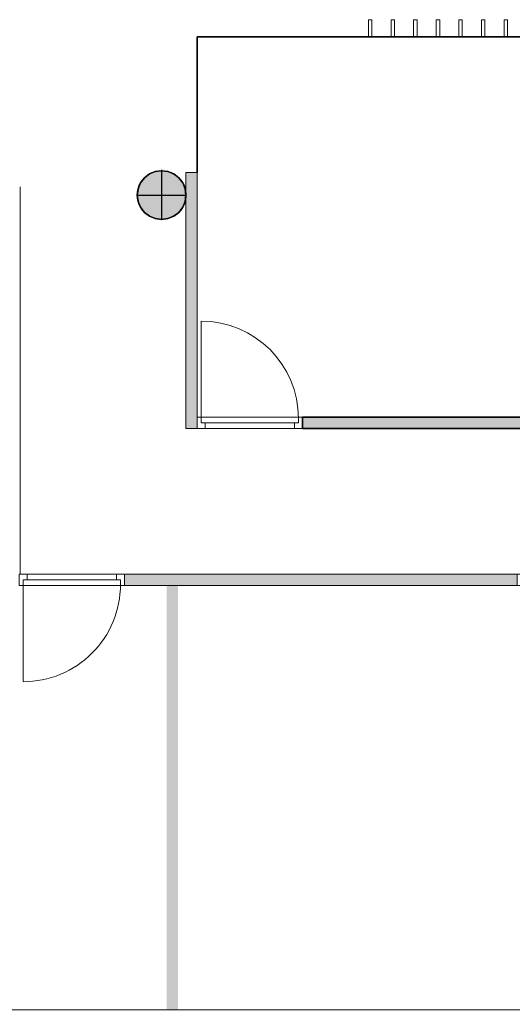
# Model space of a CAD drawing. Header units: inches. Extents: x 15 to 546804, y -66 to 267312.
# Tile 252 of 256: x 420821 to 425173, y 121906 to 130606. Entities that reach past the tile are written whole.
import ezdxf

# ---------------------------------------------------------------- set-up
doc = ezdxf.new("R2010")
doc.units = ezdxf.units.IN
doc.header["$MEASUREMENT"] = 0

msp = doc.modelspace()

# ---------------------------------------------------------------- hatches: boundary and pattern name
at = {"lineweight": 20}
h = msp.add_hatch(color=7, dxfattribs=at)
h.dxf.hatch_style = 1
h.paths.add_polyline_path([(422074.7, 129271.2), (422074.7, 129055.7), (422290.1, 129055.7, 0.414214)])
h.paths.add_polyline_path([(422074.7, 129271.2, 0.414214), (421859.3, 129055.7), (422074.7, 129055.7)])
h.paths.add_polyline_path([(422074.7, 129055.7), (421859.3, 129055.7, 0.414214), (422074.7, 128840.3)])
h.paths.add_polyline_path([(422290.1, 129055.7), (422074.7, 129055.7), (422074.7, 128840.3, 0.414214)])
h = msp.add_hatch(color=7, dxfattribs=at)
h.dxf.hatch_style = 1
h.paths.add_polyline_path([(422290.1, 126992.7), (422390.1, 126992.7), (422390.1, 129255.7), (422290.1, 129255.7)])
h = msp.add_hatch(color=7, dxfattribs=at)
h.dxf.hatch_style = 1
h.paths.add_polyline_path([(423319.1, 126992.7), (428044.5, 126992.7), (428044.5, 127092.7), (423319.1, 127092.7)])
h = msp.add_hatch(color=7, dxfattribs=at)
h.dxf.hatch_style = 1
h.paths.add_polyline_path([(421746.1, 125605.7), (425215.1, 125605.7), (425215.1, 125705.7), (421746.1, 125705.7)])
h = msp.add_hatch(color=7, dxfattribs=at)
h.dxf.hatch_style = 1
h.paths.add_polyline_path([(422219.1, 125705.7), (422119.1, 125705.7), (422119.1, 121855.7), (422219.1, 121855.7)])

# ---------------------------------------------------------------- linework, layer by layer
at = {"color": 7, "lineweight": 20}
for p, q in [((423931.8, 130605.7, 300), (423901.8, 130605.7, 300)), ((423901.8, 130605.7, 300), (423901.8, 130455.7, 300)), ((423931.8, 130455.7, 300), (423931.8, 130605.7, 300)), ((424131.8, 130605.7, 300), (424101.8, 130605.7, 300)), ((424101.8, 130605.7, 300), (424101.8, 130455.7, 300)), ((424131.8, 130455.7, 300), (424131.8, 130605.7, 300)), ((424331.8, 130605.7, 0), (424301.8, 130605.7, 0)), ((424301.8, 130605.7, 0), (424301.8, 130455.7, 0)), ((424331.8, 130455.7, 0), (424331.8, 130605.7, 0)), ((424531.8, 130605.7, 0), (424501.8, 130605.7, 0)), ((424501.8, 130605.7, 0), (424501.8, 130455.7, 0)), ((424531.8, 130455.7, 0), (424531.8, 130605.7, 0)), ((424731.8, 130605.7, 0), (424701.8, 130605.7, 0)), ((424701.8, 130605.7, 0), (424701.8, 130455.7, 0)), ((424731.8, 130455.7, 0), (424731.8, 130605.7, 0)), ((424931.8, 130605.7, 0), (424901.8, 130605.7, 0)), ((424901.8, 130605.7, 0), (424901.8, 130455.7, 0)), ((424931.8, 130455.7, 0), (424931.8, 130605.7, 0)), ((425131.8, 130605.7, 0), (425101.8, 130605.7, 0)), ((425101.8, 130605.7, 0), (425101.8, 130455.7, 0)), ((425131.8, 130455.7, 0), (425131.8, 130605.7, 0)), ((428973.5, 130455.7, 3000), (422390.1, 130455.7, 3000)), ((422390.1, 130455.7, 2700), (422390.1, 130455.7, 3000)), ((425631.8, 130455.7, 2700), (422390.1, 130455.7, 2700)), ((422390.1, 130455.7, 300), (422390.1, 127092.7, 300)), ((428973.5, 130455.7, 300), (422390.1, 130455.7, 300)), ((423901.8, 130455.7, 300), (423931.8, 130455.7, 300)), ((424101.8, 130455.7, 300), (424131.8, 130455.7, 300)), ((424301.8, 130455.7, 0), (424331.8, 130455.7, 0)), ((424501.8, 130455.7, 0), (424531.8, 130455.7, 0)), ((424701.8, 130455.7, 0), (424731.8, 130455.7, 0)), ((424901.8, 130455.7, 0), (424931.8, 130455.7, 0)), ((425101.8, 130455.7, 0), (425131.8, 130455.7, 0)), ((422390.1, 129255.7, 300), (422290.1, 129255.7, 300)), ((422290.1, 129255.7, 300), (422290.1, 126992.7, 300)), ((422390.1, 126992.7, 300), (422390.1, 129255.7, 300)), ((420824.2, 129127.4, 300), (420824.2, 129105.7, 300)), ((420824.2, 129105.7, 300), (420824.2, 125705.7, 300)), ((422425.1, 127082.7, 300), (422425.1, 127941.7, 300)), ((422390.1, 127092.7, 300), (422425.1, 127092.7, 300)), ((423319.1, 127092.7, 2500), (422390.1, 127092.7, 2500)), ((422390.1, 127092.7, 2500), (422390.1, 127092.7, 300)), ((422390.1, 126992.7, 300), (422390.1, 127092.7, 300)), ((422390.1, 126992.7, 2500), (422390.1, 127092.7, 2500)), ((422390.1, 127092.7, 300), (428973.5, 127092.7, 300)), ((422425.1, 127042.7, 300), (422425.1, 127092.7, 300)), ((422425.1, 127092.7, 2465), (422425.1, 127092.7, 300)), ((423284.1, 127092.7, 2465), (422425.1, 127092.7, 2465)), ((422425.1, 127042.7, 2465), (422425.1, 127092.7, 2465)), ((422425.1, 127082.7, 2465), (422425.1, 127082.7, 300)), ((422425.1, 127042.7, 2465), (422425.1, 127082.7, 2465)), ((422425.1, 127042.7, 300), (422425.1, 127082.7, 300)), ((422425.1, 127042.7, 2465), (422425.1, 127042.7, 300)), ((422460.1, 127042.7, 300), (422425.1, 127042.7, 300)), ((422460.1, 127042.7, 2465), (422425.1, 127042.7, 2465)), ((422425.1, 127042.7, 300), (423284.1, 127042.7, 300)), ((422425.1, 127042.7, 2465), (422425.1, 127042.7, 300)), ((423284.1, 127042.7, 2465), (422425.1, 127042.7, 2465)), ((422425.1, 127042.7, 300), (422479.9, 127042.7, 370.8)), ((422479.9, 127042.7, 2359.2), (422425.1, 127042.7, 2430)), ((422460.1, 126992.7, 300), (422460.1, 127042.7, 300)), ((422460.1, 126992.7, 2430), (422460.1, 127042.7, 2430)), ((422460.1, 127042.7, 2430), (422460.1, 127042.7, 300)), ((423249.1, 127042.7, 2430), (422460.1, 127042.7, 2430)), ((423249.1, 127042.7, 2465), (422460.1, 127042.7, 2465)), ((422460.1, 127042.7, 2430), (422460.1, 127042.7, 2465)), ((422589.4, 127042.7, 2217.6), (422534.7, 127042.7, 2288.4)), ((422534.7, 127042.7, 441.6), (422589.4, 127042.7, 512.4)), ((422699, 127042.7, 2076), (422644.2, 127042.7, 2146.8)), ((422644.2, 127042.7, 583.2), (422699, 127042.7, 654)), ((422808.5, 127042.7, 1934.5), (422753.8, 127042.7, 2005.2)), ((422753.8, 127042.7, 724.8), (422808.5, 127042.7, 795.5)), ((422918.1, 127042.7, 1792.9), (422863.3, 127042.7, 1863.7)), ((422863.3, 127042.7, 866.3), (422918.1, 127042.7, 937.1)), ((423027.6, 127042.7, 1651.3), (422972.9, 127042.7, 1722.1)), ((422972.9, 127042.7, 1007.9), (423027.6, 127042.7, 1078.7)), ((423137.2, 127042.7, 1509.7), (423082.4, 127042.7, 1580.5)), ((423082.4, 127042.7, 1149.5), (423137.2, 127042.7, 1220.3)), ((423246.7, 127042.7, 1368.1), (423192, 127042.7, 1438.9)), ((423192, 127042.7, 1291.1), (423246.7, 127042.7, 1361.9)), ((423249.1, 126992.7, 2430), (423249.1, 127042.7, 2430)), ((423249.1, 126992.7, 300), (423249.1, 127042.7, 300)), ((423249.1, 127042.7, 300), (423249.1, 127042.7, 2430)), ((423249.1, 127042.7, 300), (423284.1, 127042.7, 300)), ((423249.1, 127042.7, 2465), (423284.1, 127042.7, 2465)), ((423249.1, 127042.7, 2430), (423249.1, 127042.7, 2465)), ((423284.1, 127092.7, 300), (423319.1, 127092.7, 300)), ((423284.1, 127042.7, 300), (423284.1, 127092.7, 300)), ((423284.1, 127092.7, 300), (423284.1, 127092.7, 2465)), ((423284.1, 127042.7, 2465), (423284.1, 127092.7, 2465)), ((423284.1, 127082.7, 300), (423284.1, 127082.7, 2465)), ((423284.1, 127042.7, 2465), (423284.1, 127082.7, 2465)), ((423284.1, 127042.7, 300), (423284.1, 127082.7, 300)), ((423284.1, 127042.7, 300), (423284.1, 127042.7, 2465)), ((423284.1, 127042.7, 300), (423284.1, 127042.7, 2465)), ((423319.1, 127092.7, 300), (423319.1, 127092.7, 2500)), ((423319.1, 126992.7, 300), (423319.1, 127092.7, 300)), ((423319.1, 126992.7, 2500), (423319.1, 127092.7, 2500)), ((428044.5, 127092.7), (423319.1, 127092.7)), ((423319.1, 127092.7), (423319.1, 126992.7)), ((422290.1, 126992.7, 300), (422390.1, 126992.7, 300)), ((422390.1, 126992.7, 300), (422460.1, 126992.7, 300)), ((423319.1, 126992.7, 2500), (422390.1, 126992.7, 2500)), ((422390.1, 126992.7, 2500), (422390.1, 126992.7, 300)), ((423249.1, 126992.7, 2430), (422460.1, 126992.7, 2430)), ((422460.1, 126992.7, 2430), (422460.1, 126992.7, 300)), ((423249.1, 126992.7, 300), (423249.1, 126992.7, 2430)), ((423249.1, 126992.7, 300), (423319.1, 126992.7, 300)), ((423319.1, 126992.7, 300), (423319.1, 126992.7, 2500)), ((423319.1, 126992.7), (428044.5, 126992.7)), ((420817.1, 125705.7, 300), (420887.1, 125705.7, 300)), ((421746.1, 125705.7, 2500), (420817.1, 125705.7, 2500)), ((420824.2, 125705.7, 300), (430517.1, 125705.7, 300)), ((420852.1, 125655.7, 300), (420852.1, 125605.7, 300)), ((420852.1, 125655.7, 2465), (420852.1, 125655.7, 300)), ((420887.1, 125655.7, 300), (420852.1, 125655.7, 300)), ((420852.1, 125655.7, 2465), (420852.1, 125605.7, 2465)), ((420887.1, 125655.7, 2465), (420852.1, 125655.7, 2465)), ((420852.1, 125655.7, 300), (421711.1, 125655.7, 300)), ((420852.1, 125655.7, 2465), (420852.1, 125655.7, 300)), ((421711.1, 125655.7, 2465), (420852.1, 125655.7, 2465)), ((420852.1, 125655.7, 2465), (420852.1, 125615.7, 2465)), ((420852.1, 125655.7, 300), (420852.1, 125615.7, 300)), ((420852.1, 125655.7, 300), (420906.9, 125655.7, 370.8)), ((420906.9, 125655.7, 2359.2), (420852.1, 125655.7, 2430)), ((421676.1, 125705.7, 2430), (420887.1, 125705.7, 2430)), ((420887.1, 125705.7, 2430), (420887.1, 125705.7, 300)), ((420887.1, 125705.7, 300), (420887.1, 125655.7, 300)), ((420887.1, 125705.7, 2430), (420887.1, 125655.7, 2430)), ((420887.1, 125655.7, 2430), (420887.1, 125655.7, 300)), ((421676.1, 125655.7, 2430), (420887.1, 125655.7, 2430)), ((421676.1, 125655.7, 2465), (420887.1, 125655.7, 2465)), ((420887.1, 125655.7, 2430), (420887.1, 125655.7, 2465)), ((421016.4, 125655.7, 2217.6), (420961.7, 125655.7, 2288.4)), ((420961.7, 125655.7, 441.6), (421016.4, 125655.7, 512.4)), ((421126, 125655.7, 2076), (421071.2, 125655.7, 2146.8)), ((421071.2, 125655.7, 583.2), (421126, 125655.7, 654)), ((421235.5, 125655.7, 1934.5), (421180.7, 125655.7, 2005.2)), ((421180.7, 125655.7, 724.8), (421235.5, 125655.7, 795.5)), ((421345.1, 125655.7, 1792.9), (421290.3, 125655.7, 1863.7)), ((421290.3, 125655.7, 866.3), (421345.1, 125655.7, 937.1)), ((421454.6, 125655.7, 1651.3), (421399.8, 125655.7, 1722.1)), ((421399.8, 125655.7, 1007.9), (421454.6, 125655.7, 1078.7)), ((421564.2, 125655.7, 1509.7), (421509.4, 125655.7, 1580.5)), ((421509.4, 125655.7, 1149.5), (421564.2, 125655.7, 1220.3)), ((421673.7, 125655.7, 1368.1), (421618.9, 125655.7, 1438.9)), ((421618.9, 125655.7, 1291.1), (421673.7, 125655.7, 1361.9)), ((421676.1, 125705.7, 300), (421676.1, 125705.7, 2430)), ((421676.1, 125705.7, 300), (421746.1, 125705.7, 300)), ((421676.1, 125705.7, 2430), (421676.1, 125655.7, 2430)), ((421676.1, 125705.7, 300), (421676.1, 125655.7, 300)), ((421676.1, 125655.7, 300), (421676.1, 125655.7, 2430)), ((421676.1, 125655.7, 300), (421711.1, 125655.7, 300)), ((421676.1, 125655.7, 2465), (421711.1, 125655.7, 2465)), ((421676.1, 125655.7, 2430), (421676.1, 125655.7, 2465)), ((421711.1, 125655.7, 300), (421711.1, 125655.7, 2465)), ((421711.1, 125655.7, 300), (421711.1, 125605.7, 300)), ((421711.1, 125655.7, 2465), (421711.1, 125605.7, 2465)), ((421711.1, 125655.7, 300), (421711.1, 125655.7, 2465)), ((421711.1, 125655.7, 2465), (421711.1, 125615.7, 2465)), ((421711.1, 125655.7, 300), (421711.1, 125615.7, 300)), ((421746.1, 125705.7, 300), (421746.1, 125705.7, 2500)), ((421746.1, 125705.7, 300), (421746.1, 125605.7, 300)), ((421746.1, 125705.7, 2500), (421746.1, 125605.7, 2500)), ((421746.1, 125705.7, 3000), (428127.1, 125705.7, 3000)), ((421746.1, 125605.7, 300), (421746.1, 125705.7, 300)), ((421746.1, 125605.7, 3000), (421746.1, 125705.7, 3000)), ((421746.1, 125705.7, 300), (421746.1, 125705.7, 3000)), ((421746.1, 125705.7, 300), (425215.1, 125705.7, 300)), ((425215.1, 125705.7, 300), (421746.1, 125705.7, 300)), ((421746.1, 125705.7, 300), (421746.1, 125605.7, 300)), ((420817.1, 125605.7, 300), (420852.1, 125605.7, 300)), ((421746.1, 125605.7, 2500), (420817.1, 125605.7, 2500)), ((420852.1, 125615.7, 2465), (420852.1, 125615.7, 300)), ((420852.1, 125615.7, 300), (420852.1, 124756.7, 300)), ((420852.1, 125605.7, 2465), (420852.1, 125605.7, 300)), ((421711.1, 125605.7, 2465), (420852.1, 125605.7, 2465)), ((421711.1, 125615.7, 300), (421711.1, 125615.7, 2465)), ((421711.1, 125605.7, 300), (421746.1, 125605.7, 300)), ((421711.1, 125605.7, 300), (421711.1, 125605.7, 2465)), ((421746.1, 125605.7, 300), (421746.1, 125605.7, 2500)), ((421746.1, 125605.7, 300), (421746.1, 125605.7, 3000)), ((425215.1, 125605.7, 300), (421746.1, 125605.7, 300)), ((428361.3, 125605.7, 3000), (421746.1, 125605.7, 3000)), ((421746.1, 125605.7, 300), (425215.1, 125605.7, 300))]:
    msp.add_line(p, q, dxfattribs=at)
at = {"color": 7}
for p, q in [((422390.1, 129255.7, 300), (422390.1, 130455.7, 300)), ((422390.1, 130455.7, 300), (422390.1, 130455.7, 2700)), ((422390.1, 130455.7, 2700), (422390.1, 129255.7, 2700)), ((422390.1, 130455.7, 2700), (425631.8, 130455.7, 2700)), ((422390.1, 130455.7, 300), (422390.1, 130455.7, 2700)), ((425631.8, 130455.7, 300), (422390.1, 130455.7, 300)), ((421922.4, 129208.1, 0), (421922.4, 129208.1, 7000)), ((421967, 129242.3, 0), (421967, 129242.3, 7000)), ((422019, 129263.8, 0), (422019, 129263.8, 7000)), ((422074.7, 129278.7, 0), (422074.7, 129271.2, 0)), ((422074.7, 129271.2, 0), (422074.7, 129271.2, 7000)), ((422074.7, 129271.2, 0), (422074.7, 128840.3, 0)), ((422130.5, 129263.8, 0), (422130.5, 129263.8, 7000)), ((422182.4, 129242.3, 0), (422182.4, 129242.3, 7000)), ((422227, 129208.1, 0), (422227, 129208.1, 7000)), ((422390.1, 129255.7, 2700), (422390.1, 129255.7, 300)), ((421866.6, 129111.5, 0), (421866.6, 129111.5, 7000)), ((421888.1, 129163.4, 0), (421888.1, 129163.4, 7000)), ((422261.3, 129163.4, 0), (422261.3, 129163.4, 7000)), ((422282.8, 129111.5, 0), (422282.8, 129111.5, 7000)), ((421851.7, 129055.7, 0), (421859.3, 129055.7, 0)), ((421859.3, 129055.7, 0), (421859.3, 129055.7, 7000)), ((421859.3, 129055.7, 0), (422290.1, 129055.7, 0)), ((422290.1, 129055.7, 0), (422290.1, 129055.7, 7000)), ((421866.6, 129000, 0), (421866.6, 129000, 7000)), ((421888.1, 128948, 0), (421888.1, 128948, 7000)), ((422261.3, 128948, 0), (422261.3, 128948, 7000)), ((422282.8, 129000, 0), (422282.8, 129000, 7000)), ((421922.4, 128903.4, 0), (421922.4, 128903.4, 7000)), ((421967, 128869.2, 0), (421967, 128869.2, 7000)), ((422019, 128847.6, 0), (422019, 128847.6, 7000)), ((422130.5, 128847.6, 0), (422130.5, 128847.6, 7000)), ((422182.4, 128869.2, 0), (422182.4, 128869.2, 7000)), ((422227, 128903.4, 0), (422227, 128903.4, 7000)), ((422074.7, 128840.3, 0), (422074.7, 128840.3, 7000)), ((423319.1, 127092.7, 300), (428044.5, 127092.7, 300)), ((423319.1, 126992.7, 300), (423319.1, 127092.7, 300)), ((423319.1, 127092.7, 2900), (428044.5, 127092.7, 2900)), ((423319.1, 126992.7, 2900), (423319.1, 127092.7, 2900)), ((423319.1, 127092.7, 300), (423319.1, 127092.7, 2900)), ((428044.5, 126992.7, 300), (423319.1, 126992.7, 300)), ((428044.5, 126992.7, 2900), (423319.1, 126992.7, 2900)), ((423319.1, 126992.7, 300), (423319.1, 126992.7, 2900))]:
    msp.add_line(p, q, dxfattribs=at)
for centre in [(422074.7, 129055.7, 7000), (422074.7, 129055.7, 0)]:
    msp.add_circle(centre, 215.4, dxfattribs=at)
at = {"color": 7, "lineweight": 20}
msp.add_ellipse((422425.1, 127082.7, 300), major_axis=(0, 859.5), ratio=0.999391, start_param=-1.570796, end_param=0, dxfattribs=at)
at = {"color": 7, "lineweight": 20, "extrusion": (-7.38426e-28, -1.79229e-27, -1)}
msp.add_ellipse((420852.1, 125615.7, 300), major_axis=(0, 859.5), ratio=0.999391, start_param=1.570796, end_param=3.141593, dxfattribs=at)
at = {"color": 7, "lineweight": 20}
for points, invisible_edges in [([(425631.8, 130455.7, 2700), (427573.5, 130455.7, 2700), (422390.1, 130455.7, 2700)], 3), ([(422390.1, 130455.7, 2700), (427573.5, 130455.7, 2700), (422390.1, 130455.7, 3000)], 3), ([(422390.1, 130455.7, 3000), (427573.5, 130455.7, 2700), (428973.5, 130455.7, 3000)], 3), ([(428973.5, 130455.7, 300), (422390.1, 127092.7, 300), (422390.1, 130455.7, 300)], 1), ([(422390.1, 127092.7, 300), (428973.5, 130455.7, 300), (428973.5, 127092.7, 300)], 1), ([(420824.2, 125705.7, 300), (417217.1, 125905.7, 300), (420824.2, 129105.7, 300)], 3), ([(423319.1, 126992.7, 2500), (423319.1, 127092.7, 2500), (422390.1, 126992.7, 2500)], 2), ([(422390.1, 127092.7, 2500), (422390.1, 126992.7, 2500), (423319.1, 127092.7, 2500)], 2), ([(422425.1, 127092.7, 300), (422390.1, 127092.7, 300), (422425.1, 127092.7, 2465)], 2), ([(422390.1, 127092.7, 2500), (422425.1, 127092.7, 2465), (422390.1, 127092.7, 300)], 3), ([(423319.1, 127092.7, 2500), (422425.1, 127092.7, 2465), (422390.1, 127092.7, 2500)], 3), ([(422390.1, 126992.7, 300), (422390.1, 126992.7, 2500), (422390.1, 127092.7, 300)], 2), ([(422390.1, 127092.7, 2500), (422390.1, 127092.7, 300), (422390.1, 126992.7, 2500)], 2), ([(422425.1, 127092.7, 300), (422425.1, 127042.7, 300), (422390.1, 127092.7, 300)], 2), ([(422390.1, 127092.7, 300), (422425.1, 127042.7, 300), (422390.1, 126992.7, 300)], 3), ([(422390.1, 126992.7, 300), (422425.1, 127042.7, 300), (422460.1, 126992.7, 300)], 3), ([(423284.1, 127092.7, 2465), (423284.1, 127042.7, 2465), (422425.1, 127092.7, 2465)], 2), ([(423249.1, 127042.7, 2465), (422425.1, 127092.7, 2465), (423284.1, 127042.7, 2465)], 3), ([(422460.1, 127042.7, 2465), (422425.1, 127092.7, 2465), (423249.1, 127042.7, 2465)], 3), ([(422425.1, 127042.7, 2465), (422425.1, 127092.7, 2465), (422460.1, 127042.7, 2465)], 2), ([(422425.1, 127092.7, 2465), (423319.1, 127092.7, 2500), (423284.1, 127092.7, 2465)], 3), ([(422425.1, 127042.7, 300), (422425.1, 127092.7, 300), (422425.1, 127042.7, 2465)], 2), ([(422425.1, 127092.7, 2465), (422425.1, 127042.7, 2465), (422425.1, 127092.7, 300)], 2), ([(423284.1, 127042.7, 2465), (423284.1, 127082.7, 2465), (422425.1, 127042.7, 2465)], 2), ([(422425.1, 127042.7, 300), (422425.1, 127082.7, 300), (423284.1, 127042.7, 300)], 2), ([(422425.1, 127042.7, 300), (422425.1, 127042.7, 2465), (422425.1, 127082.7, 300)], 2), ([(422425.1, 127082.7, 2465), (422425.1, 127082.7, 300), (422425.1, 127042.7, 2465)], 2), ([(422425.1, 127042.7, 300), (423284.1, 127042.7, 300), (422425.1, 127042.7, 2465)], 2), ([(423284.1, 127042.7, 2465), (422425.1, 127042.7, 2465), (423284.1, 127042.7, 300)], 2), ([(422460.1, 127042.7, 300), (422425.1, 127042.7, 300), (422460.1, 127042.7, 2430)], 2), ([(422425.1, 127042.7, 2465), (422460.1, 127042.7, 2430), (422425.1, 127042.7, 300)], 3), ([(422460.1, 127042.7, 2465), (422460.1, 127042.7, 2430), (422425.1, 127042.7, 2465)], 2), ([(422460.1, 127042.7, 300), (422460.1, 126992.7, 300), (422425.1, 127042.7, 300)], 2), ([(423249.1, 127042.7, 2430), (423249.1, 126992.7, 2430), (422460.1, 127042.7, 2430)], 2), ([(422460.1, 126992.7, 2430), (422460.1, 127042.7, 2430), (423249.1, 126992.7, 2430)], 2), ([(423249.1, 127042.7, 2430), (422460.1, 127042.7, 2430), (423249.1, 127042.7, 2465)], 2), ([(422460.1, 127042.7, 2465), (423249.1, 127042.7, 2465), (422460.1, 127042.7, 2430)], 2), ([(422460.1, 126992.7, 300), (422460.1, 127042.7, 300), (422460.1, 126992.7, 2430)], 2), ([(422460.1, 127042.7, 2430), (422460.1, 126992.7, 2430), (422460.1, 127042.7, 300)], 2), ([(423249.1, 126992.7, 300), (423249.1, 126992.7, 2430), (423249.1, 127042.7, 300)], 2), ([(423249.1, 127042.7, 2430), (423249.1, 127042.7, 300), (423249.1, 126992.7, 2430)], 2), ([(423284.1, 127042.7, 300), (423249.1, 127042.7, 300), (423284.1, 127042.7, 2465)], 2), ([(423249.1, 127042.7, 2430), (423284.1, 127042.7, 2465), (423249.1, 127042.7, 300)], 3), ([(423249.1, 127042.7, 2465), (423284.1, 127042.7, 2465), (423249.1, 127042.7, 2430)], 2), ([(423249.1, 126992.7, 300), (423284.1, 127042.7, 300), (423319.1, 126992.7, 300)], 3), ([(423249.1, 127042.7, 300), (423284.1, 127042.7, 300), (423249.1, 126992.7, 300)], 2), ([(423319.1, 127092.7, 300), (423284.1, 127092.7, 300), (423319.1, 127092.7, 2500)], 2), ([(423284.1, 127092.7, 2465), (423319.1, 127092.7, 2500), (423284.1, 127092.7, 300)], 3), ([(423284.1, 127042.7, 300), (423284.1, 127042.7, 2465), (423284.1, 127092.7, 300)], 2), ([(423284.1, 127092.7, 2465), (423284.1, 127092.7, 300), (423284.1, 127042.7, 2465)], 2), ([(423319.1, 127092.7, 300), (423319.1, 126992.7, 300), (423284.1, 127092.7, 300)], 2), ([(423284.1, 127042.7, 300), (423284.1, 127092.7, 300), (423319.1, 126992.7, 300)], 14), ([(423284.1, 127042.7, 2465), (423284.1, 127042.7, 300), (423284.1, 127082.7, 2465)], 2), ([(423284.1, 127082.7, 300), (423284.1, 127082.7, 2465), (423284.1, 127042.7, 300)], 2), ([(423319.1, 126992.7, 300), (423319.1, 127092.7, 300), (423319.1, 126992.7, 2500)], 2), ([(423319.1, 127092.7, 2500), (423319.1, 126992.7, 2500), (423319.1, 127092.7, 300)], 2), ([(422390.1, 126992.7, 300), (422460.1, 126992.7, 300), (422390.1, 126992.7, 2500)], 2), ([(422460.1, 126992.7, 2430), (422390.1, 126992.7, 2500), (422460.1, 126992.7, 300)], 3), ([(423249.1, 126992.7, 2430), (422390.1, 126992.7, 2500), (422460.1, 126992.7, 2430)], 3), ([(422390.1, 126992.7, 2500), (423249.1, 126992.7, 2430), (423319.1, 126992.7, 2500)], 3), ([(423249.1, 126992.7, 300), (423319.1, 126992.7, 300), (423249.1, 126992.7, 2430)], 2), ([(423319.1, 126992.7, 2500), (423249.1, 126992.7, 2430), (423319.1, 126992.7, 300)], 3), ([(416042.1, 121855.7, 300), (417217.1, 125905.7, 300), (437267.1, 121855.7, 300)], 3), ([(420817.1, 125705.7, 2500), (421746.1, 125605.7, 2500), (421746.1, 125705.7, 2500)], 1), ([(421746.1, 125605.7, 2500), (420817.1, 125705.7, 2500), (420817.1, 125605.7, 2500)], 1), ([(420817.1, 125705.7, 2500), (420887.1, 125705.7, 300), (420817.1, 125705.7, 300)], 1), ([(420887.1, 125705.7, 300), (420817.1, 125705.7, 2500), (420887.1, 125705.7, 2430)], 3), ([(420887.1, 125705.7, 2430), (420817.1, 125705.7, 2500), (421676.1, 125705.7, 2430)], 3), ([(421746.1, 125705.7, 2500), (421676.1, 125705.7, 2430), (420817.1, 125705.7, 2500)], 3), ([(420887.1, 125705.7, 300), (420852.1, 125655.7, 300), (420817.1, 125705.7, 300)], 3), ([(420817.1, 125705.7, 300), (420852.1, 125655.7, 300), (420817.1, 125605.7, 300)], 3), ([(420817.1, 125605.7, 300), (420852.1, 125655.7, 300), (420852.1, 125605.7, 300)], 1), ([(437267.1, 121855.7, 300), (420824.2, 125705.7, 300), (430517.1, 125705.7, 300)], 13), ([(420852.1, 125655.7, 300), (420887.1, 125705.7, 300), (420887.1, 125655.7, 300)], 1), ([(420852.1, 125605.7, 2465), (421711.1, 125655.7, 2465), (421711.1, 125605.7, 2465)], 1), ([(421711.1, 125655.7, 2465), (420852.1, 125605.7, 2465), (421676.1, 125655.7, 2465)], 3), ([(421676.1, 125655.7, 2465), (420852.1, 125605.7, 2465), (420887.1, 125655.7, 2465)], 3), ([(420887.1, 125655.7, 2465), (420852.1, 125605.7, 2465), (420852.1, 125655.7, 2465)], 1), ([(420852.1, 125655.7, 2465), (421711.1, 125655.7, 300), (420852.1, 125655.7, 300)], 1), ([(421711.1, 125655.7, 300), (420852.1, 125655.7, 2465), (421711.1, 125655.7, 2465)], 1), ([(420852.1, 125655.7, 2465), (421711.1, 125615.7, 2465), (421711.1, 125655.7, 2465)], 1), ([(421711.1, 125655.7, 300), (420852.1, 125615.7, 300), (420852.1, 125655.7, 300)], 1), ([(420852.1, 125615.7, 300), (420852.1, 125655.7, 2465), (420852.1, 125655.7, 300)], 1), ([(420852.1, 125655.7, 2465), (420852.1, 125615.7, 300), (420852.1, 125615.7, 2465)], 1), ([(420887.1, 125655.7, 2430), (420852.1, 125655.7, 300), (420887.1, 125655.7, 300)], 1), ([(420852.1, 125655.7, 300), (420887.1, 125655.7, 2430), (420852.1, 125655.7, 2465)], 3), ([(420852.1, 125655.7, 2465), (420887.1, 125655.7, 2430), (420887.1, 125655.7, 2465)], 1), ([(420852.1, 125655.7, 2465), (420852.1, 125605.7, 300), (420852.1, 125655.7, 300)], 1), ([(420852.1, 125605.7, 300), (420852.1, 125655.7, 2465), (420852.1, 125605.7, 2465)], 1), ([(420887.1, 125655.7, 2430), (421676.1, 125705.7, 2430), (421676.1, 125655.7, 2430)], 1), ([(421676.1, 125705.7, 2430), (420887.1, 125655.7, 2430), (420887.1, 125705.7, 2430)], 1), ([(420887.1, 125705.7, 2430), (420887.1, 125655.7, 300), (420887.1, 125705.7, 300)], 1), ([(420887.1, 125655.7, 300), (420887.1, 125705.7, 2430), (420887.1, 125655.7, 2430)], 1), ([(421676.1, 125655.7, 2465), (420887.1, 125655.7, 2430), (421676.1, 125655.7, 2430)], 1), ([(420887.1, 125655.7, 2430), (421676.1, 125655.7, 2465), (420887.1, 125655.7, 2465)], 1), ([(421676.1, 125705.7, 2430), (421746.1, 125705.7, 300), (421676.1, 125705.7, 300)], 1), ([(421746.1, 125705.7, 300), (421676.1, 125705.7, 2430), (421746.1, 125705.7, 2500)], 3), ([(421676.1, 125655.7, 300), (421676.1, 125705.7, 2430), (421676.1, 125705.7, 300)], 1), ([(421676.1, 125705.7, 2430), (421676.1, 125655.7, 300), (421676.1, 125655.7, 2430)], 1), ([(421746.1, 125705.7, 300), (421711.1, 125655.7, 300), (421676.1, 125705.7, 300)], 3), ([(421676.1, 125705.7, 300), (421711.1, 125655.7, 300), (421676.1, 125655.7, 300)], 1), ([(421711.1, 125655.7, 2465), (421676.1, 125655.7, 300), (421711.1, 125655.7, 300)], 1), ([(421676.1, 125655.7, 300), (421711.1, 125655.7, 2465), (421676.1, 125655.7, 2430)], 3), ([(421676.1, 125655.7, 2430), (421711.1, 125655.7, 2465), (421676.1, 125655.7, 2465)], 1), ([(421711.1, 125605.7, 300), (421746.1, 125705.7, 300), (421746.1, 125605.7, 300)], 1), ([(421746.1, 125705.7, 300), (421711.1, 125605.7, 300), (421711.1, 125655.7, 300)], 13), ([(421711.1, 125615.7, 2465), (421711.1, 125655.7, 300), (421711.1, 125655.7, 2465)], 1), ([(421711.1, 125655.7, 300), (421711.1, 125615.7, 2465), (421711.1, 125615.7, 300)], 1), ([(421711.1, 125605.7, 300), (421711.1, 125655.7, 2465), (421711.1, 125655.7, 300)], 1), ([(421711.1, 125655.7, 2465), (421711.1, 125605.7, 300), (421711.1, 125605.7, 2465)], 1), ([(421746.1, 125705.7, 3000), (425215.1, 125705.7, 300), (421746.1, 125705.7, 300)], 1), ([(425215.1, 125705.7, 300), (421746.1, 125705.7, 3000), (425215.1, 125705.7, 2500)], 3), ([(425215.1, 125705.7, 2500), (421746.1, 125705.7, 3000), (426144.1, 125705.7, 2500)], 3), ([(426144.1, 125705.7, 2500), (421746.1, 125705.7, 3000), (428127.1, 125705.7, 3000)], 13), ([(425215.1, 125705.7, 300), (421746.1, 125605.7, 300), (421746.1, 125705.7, 300)], 1), ([(421746.1, 125605.7, 300), (425215.1, 125705.7, 300), (425215.1, 125605.7, 300)], 1), ([(421746.1, 125705.7, 3000), (421746.1, 125605.7, 300), (421746.1, 125605.7, 3000)], 1), ([(421746.1, 125605.7, 300), (421746.1, 125705.7, 3000), (421746.1, 125705.7, 300)], 1), ([(421746.1, 125705.7, 2500), (421746.1, 125605.7, 300), (421746.1, 125705.7, 300)], 1), ([(421746.1, 125605.7, 300), (421746.1, 125705.7, 2500), (421746.1, 125605.7, 2500)], 1), ([(420852.1, 125605.7, 2465), (420817.1, 125605.7, 300), (420852.1, 125605.7, 300)], 1), ([(420817.1, 125605.7, 300), (420852.1, 125605.7, 2465), (420817.1, 125605.7, 2500)], 3), ([(420817.1, 125605.7, 2500), (420852.1, 125605.7, 2465), (421746.1, 125605.7, 2500)], 3), ([(421711.1, 125605.7, 2465), (421746.1, 125605.7, 2500), (420852.1, 125605.7, 2465)], 3), ([(421746.1, 125605.7, 2500), (421711.1, 125605.7, 300), (421746.1, 125605.7, 300)], 1), ([(421711.1, 125605.7, 300), (421746.1, 125605.7, 2500), (421711.1, 125605.7, 2465)], 3), ([(425215.1, 125605.7, 300), (421746.1, 125605.7, 3000), (421746.1, 125605.7, 300)], 1), ([(421746.1, 125605.7, 3000), (425215.1, 125605.7, 300), (425215.1, 125605.7, 2500)], 13), ([(421746.1, 125605.7, 3000), (425215.1, 125605.7, 2500), (428361.3, 125605.7, 3000)], 3)]:
    msp.add_3dface(points, dxfattribs=dict(at, invisible_edges=invisible_edges))
at = {"color": 7}
for points, invisible_edges in [([(422390.1, 130455.7, 300), (425631.8, 130455.7, 2700), (425631.8, 130455.7, 300)], 1), ([(425631.8, 130455.7, 2700), (422390.1, 130455.7, 300), (422390.1, 130455.7, 2700)], 1), ([(422390.1, 130455.7, 300), (422390.1, 129255.7, 2700), (422390.1, 129255.7, 300)], 1), ([(422390.1, 129255.7, 2700), (422390.1, 130455.7, 300), (422390.1, 130455.7, 2700)], 1), ([(421888.1, 128948, 0), (421888.1, 129163.4, 0), (421922.4, 129208.1, 0)], 13), ([(421888.1, 128948, 0), (421922.4, 129208.1, 0), (421922.4, 128903.4, 0)], 3), ([(421922.4, 129208.1, 7000), (421888.1, 129163.4, 0), (421888.1, 129163.4, 7000)], 1), ([(421888.1, 129163.4, 0), (421922.4, 129208.1, 7000), (421922.4, 129208.1, 0)], 1), ([(421888.1, 129163.4, 7000), (421922.4, 128903.4, 7000), (421922.4, 129208.1, 7000)], 3), ([(421922.4, 128903.4, 0), (421922.4, 129208.1, 0), (421967, 129242.3, 0)], 13), ([(421922.4, 128903.4, 0), (421967, 129242.3, 0), (421967, 128869.2, 0)], 3), ([(421922.4, 129208.1, 7000), (421967, 129242.3, 0), (421922.4, 129208.1, 0)], 1), ([(421967, 129242.3, 0), (421922.4, 129208.1, 7000), (421967, 129242.3, 7000)], 1), ([(421922.4, 129208.1, 7000), (421967, 128869.2, 7000), (421967, 129242.3, 7000)], 3), ([(421922.4, 129208.1, 7000), (421922.4, 128903.4, 7000), (421967, 128869.2, 7000)], 13), ([(421967, 129242.3, 7000), (422019, 129263.8, 0), (421967, 129242.3, 0)], 1), ([(422019, 129263.8, 0), (421967, 129242.3, 7000), (422019, 129263.8, 7000)], 1), ([(421967, 128869.2, 0), (421967, 129242.3, 0), (422019, 129263.8, 0)], 13), ([(421967, 128869.2, 0), (422019, 129263.8, 0), (422019, 128847.6, 0)], 3), ([(421967, 129242.3, 7000), (422019, 128847.6, 7000), (422019, 129263.8, 7000)], 3), ([(421967, 129242.3, 7000), (421967, 128869.2, 7000), (422019, 128847.6, 7000)], 13), ([(422019, 129263.8, 7000), (422074.7, 129271.2, 0), (422019, 129263.8, 0)], 1), ([(422074.7, 129271.2, 0), (422019, 129263.8, 7000), (422074.7, 129271.2, 7000)], 1), ([(422019, 128847.6, 0), (422019, 129263.8, 0), (422074.7, 129271.2, 0)], 13), ([(422019, 128847.6, 0), (422074.7, 129271.2, 0), (422074.7, 128840.3, 0)], 3), ([(422019, 129263.8, 7000), (422074.7, 128840.3, 7000), (422074.7, 129271.2, 7000)], 3), ([(422019, 129263.8, 7000), (422019, 128847.6, 7000), (422074.7, 128840.3, 7000)], 13), ([(422074.7, 129271.2, 7000), (422130.5, 129263.8, 0), (422074.7, 129271.2, 0)], 1), ([(422130.5, 129263.8, 0), (422074.7, 129271.2, 7000), (422130.5, 129263.8, 7000)], 1), ([(422074.7, 128840.3, 0), (422074.7, 129271.2, 0), (422130.5, 129263.8, 0)], 13), ([(422074.7, 129271.2, 7000), (422074.7, 128840.3, 7000), (422130.5, 128847.6, 7000)], 13), ([(422074.7, 129271.2, 7000), (422130.5, 128847.6, 7000), (422130.5, 129263.8, 7000)], 3), ([(422074.7, 128840.3, 0), (422130.5, 129263.8, 0), (422130.5, 128847.6, 0)], 3), ([(422130.5, 129263.8, 7000), (422182.4, 129242.3, 0), (422130.5, 129263.8, 0)], 1), ([(422182.4, 129242.3, 0), (422130.5, 129263.8, 7000), (422182.4, 129242.3, 7000)], 1), ([(422130.5, 128847.6, 0), (422130.5, 129263.8, 0), (422182.4, 129242.3, 0)], 13), ([(422130.5, 129263.8, 7000), (422130.5, 128847.6, 7000), (422182.4, 128869.2, 7000)], 13), ([(422130.5, 129263.8, 7000), (422182.4, 128869.2, 7000), (422182.4, 129242.3, 7000)], 3), ([(422130.5, 128847.6, 0), (422182.4, 129242.3, 0), (422182.4, 128869.2, 0)], 3), ([(422182.4, 129242.3, 7000), (422227, 129208.1, 0), (422182.4, 129242.3, 0)], 1), ([(422227, 129208.1, 0), (422182.4, 129242.3, 7000), (422227, 129208.1, 7000)], 1), ([(422182.4, 128869.2, 0), (422182.4, 129242.3, 0), (422227, 129208.1, 0)], 13), ([(422182.4, 129242.3, 7000), (422182.4, 128869.2, 7000), (422227, 128903.4, 7000)], 13), ([(422182.4, 129242.3, 7000), (422227, 128903.4, 7000), (422227, 129208.1, 7000)], 3), ([(422182.4, 128869.2, 0), (422227, 129208.1, 0), (422227, 128903.4, 0)], 3), ([(422227, 129208.1, 0), (422261.3, 129163.4, 7000), (422261.3, 129163.4, 0)], 1), ([(422261.3, 129163.4, 7000), (422227, 129208.1, 0), (422227, 129208.1, 7000)], 1), ([(422227, 128903.4, 0), (422227, 129208.1, 0), (422261.3, 129163.4, 0)], 13), ([(422227, 129208.1, 7000), (422227, 128903.4, 7000), (422261.3, 128948, 7000)], 13), ([(422227, 129208.1, 7000), (422261.3, 128948, 7000), (422261.3, 129163.4, 7000)], 3), ([(421866.6, 129111.5, 0), (421866.6, 129000, 0), (421859.3, 129055.7, 0)], 1), ([(421866.6, 129111.5, 7000), (421859.3, 129055.7, 0), (421859.3, 129055.7, 7000)], 1), ([(421859.3, 129055.7, 0), (421866.6, 129111.5, 7000), (421866.6, 129111.5, 0)], 1), ([(421866.6, 129000, 7000), (421866.6, 129111.5, 7000), (421859.3, 129055.7, 7000)], 1), ([(421866.6, 129000, 0), (421866.6, 129111.5, 0), (421888.1, 129163.4, 0)], 13), ([(421866.6, 129000, 0), (421888.1, 129163.4, 0), (421888.1, 128948, 0)], 3), ([(421888.1, 129163.4, 7000), (421866.6, 129111.5, 0), (421866.6, 129111.5, 7000)], 1), ([(421866.6, 129111.5, 0), (421888.1, 129163.4, 7000), (421888.1, 129163.4, 0)], 1), ([(421866.6, 129111.5, 7000), (421888.1, 128948, 7000), (421888.1, 129163.4, 7000)], 3), ([(421866.6, 129111.5, 7000), (421866.6, 129000, 7000), (421888.1, 128948, 7000)], 13), ([(421888.1, 129163.4, 7000), (421888.1, 128948, 7000), (421922.4, 128903.4, 7000)], 13), ([(422227, 128903.4, 0), (422261.3, 129163.4, 0), (422261.3, 128948, 0)], 3), ([(422261.3, 129163.4, 0), (422282.8, 129111.5, 7000), (422282.8, 129111.5, 0)], 1), ([(422282.8, 129111.5, 7000), (422261.3, 129163.4, 0), (422261.3, 129163.4, 7000)], 1), ([(422261.3, 128948, 0), (422261.3, 129163.4, 0), (422282.8, 129111.5, 0)], 13), ([(422261.3, 129163.4, 7000), (422261.3, 128948, 7000), (422282.8, 129000, 7000)], 13), ([(422261.3, 129163.4, 7000), (422282.8, 129000, 7000), (422282.8, 129111.5, 7000)], 3), ([(422261.3, 128948, 0), (422282.8, 129111.5, 0), (422282.8, 129000, 0)], 3), ([(422282.8, 129111.5, 0), (422290.1, 129055.7, 7000), (422290.1, 129055.7, 0)], 1), ([(422290.1, 129055.7, 7000), (422282.8, 129111.5, 0), (422282.8, 129111.5, 7000)], 1), ([(422282.8, 129000, 0), (422282.8, 129111.5, 0), (422290.1, 129055.7, 0)], 1), ([(422282.8, 129111.5, 7000), (422282.8, 129000, 7000), (422290.1, 129055.7, 7000)], 1), ([(421859.3, 129055.7, 7000), (421866.6, 129000, 0), (421866.6, 129000, 7000)], 1), ([(421866.6, 129000, 0), (421859.3, 129055.7, 7000), (421859.3, 129055.7, 0)], 1), ([(422290.1, 129055.7, 0), (422282.8, 129000, 7000), (422282.8, 129000, 0)], 1), ([(422282.8, 129000, 7000), (422290.1, 129055.7, 0), (422290.1, 129055.7, 7000)], 1), ([(421866.6, 129000, 7000), (421888.1, 128948, 0), (421888.1, 128948, 7000)], 1), ([(421888.1, 128948, 0), (421866.6, 129000, 7000), (421866.6, 129000, 0)], 1), ([(421888.1, 128948, 7000), (421922.4, 128903.4, 0), (421922.4, 128903.4, 7000)], 1), ([(421922.4, 128903.4, 0), (421888.1, 128948, 7000), (421888.1, 128948, 0)], 1), ([(422261.3, 128948, 0), (422227, 128903.4, 7000), (422227, 128903.4, 0)], 1), ([(422227, 128903.4, 7000), (422261.3, 128948, 0), (422261.3, 128948, 7000)], 1), ([(422282.8, 129000, 0), (422261.3, 128948, 7000), (422261.3, 128948, 0)], 1), ([(422261.3, 128948, 7000), (422282.8, 129000, 0), (422282.8, 129000, 7000)], 1), ([(421967, 128869.2, 7000), (421922.4, 128903.4, 0), (421967, 128869.2, 0)], 1), ([(421922.4, 128903.4, 0), (421967, 128869.2, 7000), (421922.4, 128903.4, 7000)], 1), ([(422019, 128847.6, 7000), (421967, 128869.2, 0), (422019, 128847.6, 0)], 1), ([(421967, 128869.2, 0), (422019, 128847.6, 7000), (421967, 128869.2, 7000)], 1), ([(422074.7, 128840.3, 7000), (422019, 128847.6, 0), (422074.7, 128840.3, 0)], 1), ([(422019, 128847.6, 0), (422074.7, 128840.3, 7000), (422019, 128847.6, 7000)], 1), ([(422130.5, 128847.6, 7000), (422074.7, 128840.3, 0), (422130.5, 128847.6, 0)], 1), ([(422074.7, 128840.3, 0), (422130.5, 128847.6, 7000), (422074.7, 128840.3, 7000)], 1), ([(422182.4, 128869.2, 7000), (422130.5, 128847.6, 0), (422182.4, 128869.2, 0)], 1), ([(422130.5, 128847.6, 0), (422182.4, 128869.2, 7000), (422130.5, 128847.6, 7000)], 1), ([(422227, 128903.4, 7000), (422182.4, 128869.2, 0), (422227, 128903.4, 0)], 1), ([(422182.4, 128869.2, 0), (422227, 128903.4, 7000), (422182.4, 128869.2, 7000)], 1), ([(423319.1, 127092.7, 2900), (423319.1, 126992.7, 300), (423319.1, 126992.7, 2900)], 1), ([(423319.1, 126992.7, 300), (423319.1, 127092.7, 2900), (423319.1, 127092.7, 300)], 1), ([(423319.1, 127092.7, 2900), (428044.5, 127092.7, 300), (423319.1, 127092.7, 300)], 1), ([(428044.5, 127092.7, 300), (423319.1, 127092.7, 2900), (428044.5, 127092.7, 2900)], 1), ([(428044.5, 126992.7, 2900), (423319.1, 127092.7, 2900), (423319.1, 126992.7, 2900)], 1), ([(423319.1, 127092.7, 2900), (428044.5, 126992.7, 2900), (428044.5, 127092.7, 2900)], 1), ([(428044.5, 127092.7, 300), (423319.1, 126992.7, 300), (423319.1, 127092.7, 300)], 1), ([(423319.1, 126992.7, 300), (428044.5, 127092.7, 300), (428044.5, 126992.7, 300)], 1), ([(428044.5, 126992.7, 300), (423319.1, 126992.7, 2900), (423319.1, 126992.7, 300)], 1), ([(423319.1, 126992.7, 2900), (428044.5, 126992.7, 300), (428044.5, 126992.7, 2900)], 1)]:
    msp.add_3dface(points, dxfattribs=dict(at, invisible_edges=invisible_edges))

doc.saveas('drawing.dxf')
